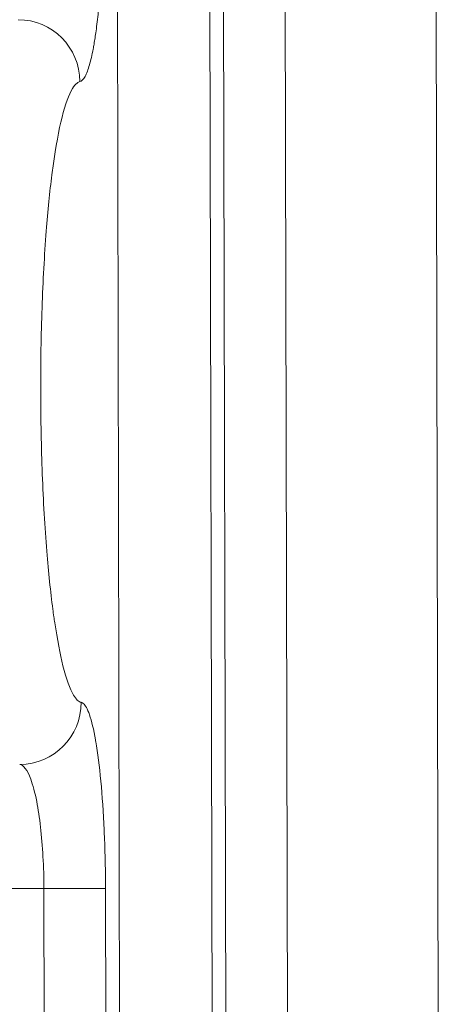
# Model space of a CAD drawing. Extents: x 1 to 669, y 0 to 417.
# Tile 223 of 256: x 321.981 to 322.239, y 283.416 to 284.009. Entities that reach past the tile are written whole.
import ezdxf

# ---------------------------------------------------------------- set-up
doc = ezdxf.new("R2010")
doc.units = 0
doc.header["$LTSCALE"] = 12
doc.header["$MEASUREMENT"] = 0
doc.layers.get('0').update_dxf_attribs({"linetype": 'CONTINUOUS'})
doc.layers.add('X', color=1, linetype='CONTINUOUS')

# ---------------------------------------------------------------- blocks, each defined once
blk = doc.blocks.new('GASTRAIN RIGHT')
at = {"layer": 'X', "lineweight": 0}
for p, q in [((300.63735, 296.82962), (300.62618, 302.16749)), ((300.69293, 296.82974), (300.68176, 302.16761)), ((300.70026, 297.27053), (300.69003, 302.16426)), ((300.72708, 302.16433), (300.73715, 297.35003)), ((300.81773, 302.16452), (300.8278, 297.34974)), ((300.58472, 300.33199), (300.49734, 300.33181)), ((300.59097, 297.34311), (300.58472, 300.33199)), ((300.62802, 297.34319), (300.62177, 300.33207))]:
    blk.add_line(p, q, dxfattribs=at)
at = {"layer": 'X', "lineweight": 0, "extrusion": (-2.34098e-16, -4.90743e-19, -1)}
blk.add_ellipse((300.56931, 300.81763), major_axis=(-0.00705, 0.0367), ratio=0.991136, start_param=0.189406, end_param=1.756944, dxfattribs=at)
at = {"layer": 'X', "lineweight": 0, "extrusion": (-2.34108e-16, 2.55204e-19, -1)}
blk.add_ellipse((300.57009, 300.44403), major_axis=(-0.0069, -0.03673), ratio=0.991127, start_param=-1.757106, end_param=-0.189781, dxfattribs=at)
at = {"layer": 'X', "lineweight": 0}
blk.add_ellipse((300.58472, 300.33199), major_axis=(0.03737, 0.00008), ratio=0.000063, start_param=0.1309, end_param=1.570798, dxfattribs=at)
for points, knots in [([(300.62052, 300.92981), (300.62052, 300.92834), (300.62052, 300.92688), (300.62051, 300.92543), (300.6205, 300.92181), (300.62046, 300.91823), (300.62041, 300.91471), (300.62035, 300.91112), (300.62028, 300.90758), (300.62018, 300.90409), (300.6201, 300.90131), (300.62, 300.89855), (300.61989, 300.89583), (300.61986, 300.89505), (300.61983, 300.89427), (300.6198, 300.89349), (300.61964, 300.88983), (300.61945, 300.88621), (300.61925, 300.88266), (300.61902, 300.87878), (300.61876, 300.87498), (300.61847, 300.87131), (300.6183, 300.86917), (300.61812, 300.86707), (300.61794, 300.86502), (300.61777, 300.8632), (300.6176, 300.86142), (300.61742, 300.85968), (300.617, 300.8556), (300.61654, 300.85176), (300.61605, 300.84818), (300.61566, 300.84539), (300.61526, 300.84276), (300.61483, 300.8403), (300.61466, 300.83928), (300.61448, 300.8383), (300.6143, 300.83734), (300.61361, 300.83372), (300.61288, 300.83055), (300.61212, 300.82788), (300.6117, 300.82642), (300.61128, 300.82511), (300.61085, 300.82396), (300.6104, 300.82275), (300.60994, 300.82172), (300.60947, 300.82087), (300.60847, 300.81903), (300.60744, 300.81798), (300.60636, 300.8177)], [0, 0, 0, 0, 0.024773, 0.024773, 0.024773, 0.086736, 0.086736, 0.086736, 0.14983, 0.14983, 0.14983, 0.2, 0.2, 0.2, 0.214323, 0.214323, 0.214323, 0.282117, 0.282117, 0.282117, 0.356514, 0.356514, 0.356514, 0.4, 0.4, 0.4, 0.438679, 0.438679, 0.438679, 0.529326, 0.529326, 0.529326, 0.6, 0.6, 0.6, 0.629188, 0.629188, 0.629188, 0.739563, 0.739563, 0.739563, 0.8, 0.8, 0.8, 0.863434, 0.863434, 0.863434, 1, 1, 1, 1]), ([(300.60714, 300.44411), (300.60559, 300.44441), (300.60401, 300.44585), (300.60029, 300.45213), (300.59816, 300.45807), (300.59439, 300.47319), (300.59273, 300.48192), (300.59104, 300.49314), (300.59086, 300.49437), (300.59047, 300.4971), (300.59026, 300.49862), (300.58868, 300.51065), (300.58746, 300.52239), (300.58527, 300.54954), (300.58436, 300.56522), (300.58313, 300.59758), (300.5828, 300.61423), (300.58277, 300.63107), (300.58277, 300.63128), (300.58274, 300.64834), (300.58301, 300.6652), (300.58414, 300.69771), (300.585, 300.71335), (300.58707, 300.74002), (300.58821, 300.75139), (300.58975, 300.76343), (300.58999, 300.76524), (300.59184, 300.77857), (300.59366, 300.78847), (300.59759, 300.80419), (300.59971, 300.80998), (300.60278, 300.81504), (300.60371, 300.81615), (300.60521, 300.81731), (300.60578, 300.81759), (300.60636, 300.8177)], [0.0000149, 0.0000149, 0.0000149, 0.0000149, 0.0631742, 0.0631742, 0.1513485, 0.1513485, 0.2295356, 0.2295356, 0.23893, 0.23893, 0.2501984, 0.2501984, 0.3264704, 0.3264704, 0.4137929, 0.4137929, 0.4999997, 0.4999997, 0.5011057, 0.5011057, 0.5884146, 0.5884146, 0.6757427, 0.6757427, 0.7498007, 0.7498007, 0.7632738, 0.7632738, 0.8508077, 0.8508077, 0.9390586, 0.9390586, 0.9765906, 0.9765906, 1, 1, 1, 1]), ([(300.62177, 300.33207), (300.62176, 300.33309), (300.62176, 300.33411), (300.62169, 300.34579), (300.62145, 300.356), (300.62098, 300.36643), (300.62096, 300.3669), (300.62047, 300.37767), (300.61978, 300.38765), (300.61809, 300.40564), (300.61707, 300.41362), (300.61585, 300.42077), (300.61578, 300.42115), (300.61461, 300.42773), (300.61339, 300.43288), (300.61196, 300.43706), (300.6118, 300.43748), (300.61043, 300.44112), (300.60918, 300.44305), (300.60763, 300.44395), (300.60738, 300.44405), (300.60714, 300.44411)], [0, 0, 0, 0, 0.0173722, 0.0173722, 0.2, 0.2, 0.2086806, 0.2086806, 0.3980755, 0.3980755, 0.589244, 0.589244, 0.6, 0.6, 0.7788587, 0.7788587, 0.8, 0.8, 0.969155, 0.969155, 1, 1, 1, 1]), ([(300.57017, 300.40668), (300.57241, 300.4064), (300.57471, 300.40344), (300.57677, 300.3979), (300.57809, 300.39434), (300.57933, 300.38973), (300.58039, 300.3843), (300.58217, 300.37518), (300.58347, 300.36355), (300.58416, 300.35118), (300.58451, 300.34487), (300.5847, 300.33838), (300.58472, 300.33199)], [0, 0, 0, 0, 0.3054143, 0.3054143, 0.3054143, 0.5017532, 0.5017532, 0.5017532, 0.8316218, 0.8316218, 0.8316218, 1, 1, 1, 1])]:
    blk.add_open_spline(points, degree=3, knots=knots, dxfattribs=at)

msp = doc.modelspace()

# ---------------------------------------------------------------- block references
msp.add_blockref('GASTRAIN RIGHT', (21.41103, -16.84587))

doc.saveas('drawing.dxf')
